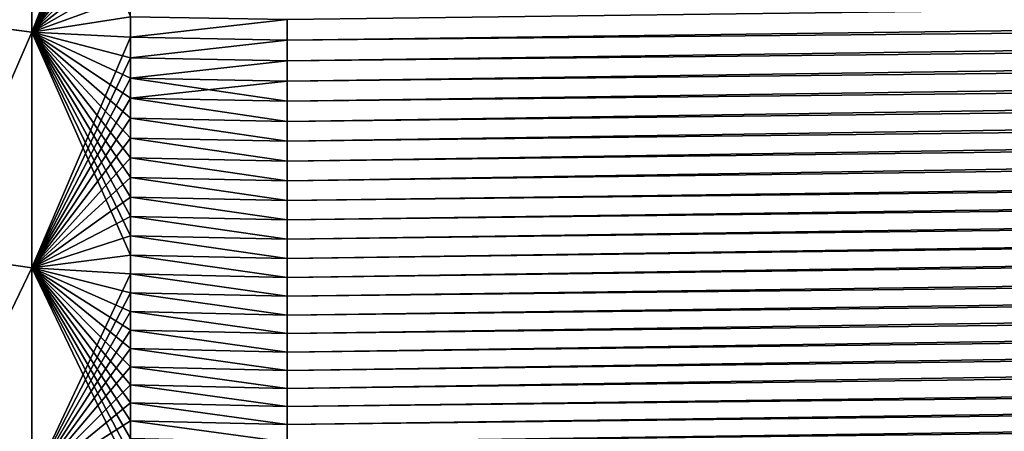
# Model space of a CAD drawing. Header units: metres. Extents: x -2 to 85, y -75 to 96.
# Tile 33 of 256: x 13.247 to 13.627, y -70.678 to -70.52. Entities that reach past the tile are written whole.
import ezdxf

# ---------------------------------------------------------------- set-up
doc = ezdxf.new("R2010")
doc.units = ezdxf.units.M
doc.layers.add('solid_20204500', color=7, linetype='CONTINUOUS')

msp = doc.modelspace()

# ---------------------------------------------------------------- linework, layer by layer
at = {"layer": 'solid_20204500'}
for points in [[(13.350009, -70.527519, -2.842153), (13.350008, -70.519585, -2.847085), (30.022953, -70.309181, -2.623938)], [(13.350009, -70.527519, -2.842153), (30.022953, -70.309181, -2.623938), (30.023191, -70.365562, -2.585778)], [(13.350009, -70.519585, 2.847085), (13.350011, -70.527519, 2.842153), (30.022953, -70.309181, 2.623938)], [(13.350011, -70.527519, 2.842153), (13.350013, -70.5354, 2.837147), (30.022953, -70.309181, 2.623938)], [(13.350013, -70.5354, 2.837147), (13.350014, -70.543243, 2.832067), (30.022953, -70.309181, 2.623938)], [(13.350014, -70.543243, 2.832067), (13.350016, -70.551033, 2.826915), (30.022953, -70.309181, 2.623938)], [(13.350016, -70.551033, 2.826915), (13.350018, -70.558777, 2.821689), (30.022953, -70.309181, 2.623938)], [(13.350018, -70.558777, 2.821689), (13.350019, -70.566467, 2.81639), (30.022953, -70.309181, 2.623938)], [(13.350019, -70.566467, 2.81639), (13.35002, -70.574112, 2.811019), (30.022953, -70.309181, 2.623938)], [(13.35002, -70.574112, 2.811019), (13.350021, -70.581711, 2.805576), (30.022953, -70.309181, 2.623938)], [(13.350021, -70.581711, 2.805576), (30.023191, -70.365562, 2.585778), (30.022953, -70.309181, 2.623938)], [(13.350011, -70.5354, -2.837147), (13.350009, -70.527519, -2.842153), (30.023191, -70.365562, -2.585778)], [(13.350013, -70.543243, -2.832067), (13.350011, -70.5354, -2.837147), (30.023191, -70.365562, -2.585778)], [(13.350015, -70.551033, -2.826915), (13.350013, -70.543243, -2.832067), (30.023191, -70.365562, -2.585778)], [(13.350016, -70.558777, -2.821689), (13.350015, -70.551033, -2.826915), (30.023191, -70.365562, -2.585778)], [(13.350018, -70.566467, -2.81639), (13.350016, -70.558777, -2.821689), (30.023191, -70.365562, -2.585778)], [(13.350019, -70.574112, -2.811019), (13.350018, -70.566467, -2.81639), (30.023191, -70.365562, -2.585778)], [(13.35002, -70.581711, -2.805576), (13.350019, -70.574112, -2.811019), (30.023191, -70.365562, -2.585778)], [(13.350021, -70.589256, -2.800061), (13.35002, -70.581711, -2.805576), (30.023191, -70.365562, -2.585778)], [(13.350021, -70.589256, -2.800061), (30.023191, -70.365562, -2.585778), (30.023302, -70.400726, -2.558983)], [(13.350021, -70.581711, 2.805576), (13.350023, -70.589256, 2.800061), (30.023191, -70.365562, 2.585778)], [(13.350023, -70.589256, 2.800061), (13.350024, -70.596756, 2.794475), (30.023191, -70.365562, 2.585778)], [(13.350024, -70.596756, 2.794475), (13.350025, -70.604195, 2.788819), (30.023191, -70.365562, 2.585778)], [(13.350025, -70.604195, 2.788819), (13.350026, -70.611588, 2.783093), (30.023191, -70.365562, 2.585778)], [(13.350026, -70.611588, 2.783093), (13.350027, -70.618927, 2.777298), (30.023191, -70.365562, 2.585778)], [(13.350027, -70.618927, 2.777298), (30.023302, -70.400726, 2.558982), (30.023191, -70.365562, 2.585778)], [(13.350022, -70.596756, -2.794475), (13.350021, -70.589256, -2.800061), (30.023302, -70.400726, -2.558983)], [(13.350024, -70.604195, -2.788819), (13.350022, -70.596756, -2.794475), (30.023302, -70.400726, -2.558983)], [(13.350025, -70.611588, -2.783093), (13.350024, -70.604195, -2.788819), (30.023302, -70.400726, -2.558983)], [(13.350026, -70.618927, -2.777298), (13.350025, -70.611588, -2.783093), (30.023302, -70.400726, -2.558983)], [(13.350027, -70.626205, -2.771434), (13.350026, -70.618927, -2.777298), (30.023302, -70.400726, -2.558983)], [(13.350027, -70.626205, -2.771434), (30.023302, -70.400726, -2.558983), (30.023394, -70.446877, -2.519831)], [(13.350027, -70.618927, 2.777298), (13.350028, -70.626205, 2.771434), (30.023302, -70.400726, 2.558982)], [(13.350028, -70.626205, 2.771434), (13.350029, -70.633438, 2.765502), (30.023302, -70.400726, 2.558982)], [(13.350029, -70.633438, 2.765502), (13.35003, -70.64061, 2.759502), (30.023302, -70.400726, 2.558982)], [(13.35003, -70.64061, 2.759502), (13.350031, -70.647728, 2.753435), (30.023302, -70.400726, 2.558982)], [(13.350031, -70.654785, 2.747302), (13.350032, -70.661789, 2.741103), (30.023302, -70.400726, 2.558982)], [(13.350031, -70.647728, 2.753435), (13.350031, -70.654785, 2.747302), (30.023302, -70.400726, 2.558982)], [(13.350032, -70.661789, 2.741103), (30.023394, -70.446877, 2.519831), (30.023302, -70.400726, 2.558982)], [(13.214346, -70.422592, 2.883661), (13.214355, -70.519615, 2.830092), (13.251474, -70.426804, 2.8911)], [(13.214343, -70.519585, -2.830107), (13.251473, -70.426804, -2.8911), (13.251466, -70.524361, -2.837182)], [(13.214355, -70.519615, 2.830092), (13.251467, -70.524361, 2.837182), (13.251474, -70.426804, 2.8911)], [(13.251466, -70.524361, -2.837182), (13.251473, -70.426804, -2.8911), (13.289531, -70.518448, -2.845292)], [(13.251474, -70.426804, 2.8911), (13.251467, -70.524361, 2.837182), (13.289531, -70.428444, 2.89449)], [(13.251467, -70.524361, 2.837182), (13.289531, -70.436829, 2.890403), (13.289531, -70.428444, 2.89449)], [(13.251467, -70.524361, 2.837182), (13.289531, -70.445175, 2.886238), (13.289531, -70.436829, 2.890403)], [(13.251467, -70.524361, 2.837182), (13.289531, -70.453484, 2.881995), (13.289531, -70.445175, 2.886238)], [(13.350028, -70.633438, -2.765502), (13.350027, -70.626205, -2.771434), (30.023394, -70.446877, -2.519831)], [(13.350029, -70.64061, -2.759502), (13.350028, -70.633438, -2.765502), (30.023394, -70.446877, -2.519831)], [(13.350029, -70.647728, -2.753435), (13.350029, -70.64061, -2.759502), (30.023394, -70.446877, -2.519831)], [(13.35003, -70.654785, -2.747302), (13.350029, -70.647728, -2.753435), (30.023394, -70.446877, -2.519831)], [(13.350031, -70.661789, -2.741103), (13.35003, -70.654785, -2.747302), (30.023394, -70.446877, -2.519831)], [(13.350031, -70.668732, -2.734839), (30.023394, -70.446877, -2.519831), (30.023418, -70.484291, -2.484294)], [(13.350031, -70.668732, -2.734839), (13.350031, -70.661789, -2.741103), (30.023394, -70.446877, -2.519831)], [(13.350032, -70.661789, 2.741103), (13.350033, -70.668732, 2.734839), (30.023394, -70.446877, 2.519831)], [(13.350033, -70.689209, 2.715661), (13.350034, -70.695915, 2.709141), (30.023394, -70.446877, 2.519831)], [(13.350033, -70.682449, 2.722117), (13.350033, -70.689209, 2.715661), (30.023394, -70.446877, 2.519831)], [(13.350033, -70.675621, 2.72851), (13.350033, -70.682449, 2.722117), (30.023394, -70.446877, 2.519831)], [(13.350033, -70.668732, 2.734839), (13.350033, -70.675621, 2.72851), (30.023394, -70.446877, 2.519831)], [(13.350034, -70.70256, 2.70256), (30.023418, -70.484291, 2.484294), (30.023394, -70.446877, 2.519831)], [(13.350034, -70.695915, 2.709141), (13.350034, -70.70256, 2.70256), (30.023394, -70.446877, 2.519831)], [(13.251467, -70.524361, 2.837182), (13.289531, -70.461754, 2.877674), (13.289531, -70.453484, 2.881995)], [(13.251467, -70.524361, 2.837182), (13.289531, -70.469978, 2.873276), (13.289531, -70.461754, 2.877674)], [(13.251467, -70.524361, 2.837182), (13.289531, -70.478165, 2.868801), (13.289531, -70.469978, 2.873276)], [(13.251467, -70.524361, 2.837182), (13.289531, -70.486313, 2.86425), (13.289531, -70.478165, 2.868801)], [(13.251467, -70.524361, 2.837182), (13.289531, -70.494415, 2.859624), (13.289531, -70.486313, 2.86425)], [(13.350031, -70.675621, -2.72851), (13.350031, -70.668732, -2.734839), (30.023418, -70.484291, -2.484294)], [(13.350032, -70.682449, -2.722117), (13.350031, -70.675621, -2.72851), (30.023418, -70.484291, -2.484294)], [(13.350032, -70.70256, -2.70256), (30.023418, -70.484291, -2.484294), (30.023392, -70.520851, -2.445739)], [(13.350032, -70.689209, -2.715661), (13.350032, -70.682449, -2.722117), (30.023418, -70.484291, -2.484294)], [(13.350032, -70.695915, -2.709141), (13.350032, -70.689209, -2.715661), (30.023418, -70.484291, -2.484294)], [(13.350032, -70.70256, -2.70256), (13.350032, -70.695915, -2.709141), (30.023418, -70.484291, -2.484294)], [(13.350033, -70.73484, 2.668736), (30.023392, -70.520851, 2.445739), (30.023418, -70.484291, 2.484294)], [(13.350033, -70.728508, 2.675621), (13.350033, -70.73484, 2.668736), (30.023418, -70.484291, 2.484294)], [(13.350033, -70.722115, 2.682447), (13.350033, -70.728508, 2.675621), (30.023418, -70.484291, 2.484294)], [(13.350033, -70.71566, 2.689212), (13.350033, -70.722115, 2.682447), (30.023418, -70.484291, 2.484294)], [(13.350034, -70.709145, 2.695917), (13.350033, -70.71566, 2.689212), (30.023418, -70.484291, 2.484294)], [(13.350034, -70.70256, 2.70256), (13.350034, -70.709145, 2.695917), (30.023418, -70.484291, 2.484294)], [(13.251467, -70.524361, 2.837182), (13.289531, -70.502472, 2.854921), (13.289531, -70.494415, 2.859624)], [(13.251467, -70.524361, 2.837182), (13.289531, -70.510483, 2.850144), (13.289531, -70.502472, 2.854921)], [(13.251467, -70.524361, 2.837182), (13.289531, -70.518448, 2.845291), (13.289531, -70.510483, 2.850144)], [(13.214342, -70.609848, -2.766092), (13.214343, -70.519585, -2.830107), (13.251466, -70.524361, -2.837182)], [(13.214355, -70.519615, 2.830092), (13.214358, -70.609871, 2.766082), (13.251467, -70.524361, 2.837182)], [(13.251466, -70.524361, -2.837182), (13.289531, -70.518448, -2.845292), (13.289531, -70.526375, -2.840365)], [(13.251467, -70.524361, 2.837182), (13.289531, -70.526375, 2.840365), (13.289531, -70.518448, 2.845291)], [(13.289531, -70.526375, -2.840365), (13.289531, -70.518448, -2.845292), (13.350008, -70.519585, -2.847085)], [(13.289531, -70.518448, 2.845291), (13.289531, -70.526375, 2.840365), (13.350009, -70.519585, 2.847085)], [(13.289531, -70.526375, -2.840365), (13.350008, -70.519585, -2.847085), (13.350009, -70.527519, -2.842153)], [(13.289531, -70.526375, 2.840365), (13.350011, -70.527519, 2.842153), (13.350009, -70.519585, 2.847085)], [(13.350028, -70.771431, 2.626209), (30.023302, -70.558983, 2.400724), (30.023392, -70.520851, 2.445739)], [(13.350029, -70.765503, 2.633438), (13.350028, -70.771431, 2.626209), (30.023392, -70.520851, 2.445739)], [(13.35003, -70.759499, 2.640611), (13.350029, -70.765503, 2.633438), (30.023392, -70.520851, 2.445739)], [(13.350031, -70.753433, 2.647728), (13.35003, -70.759499, 2.640611), (30.023392, -70.520851, 2.445739)], [(13.350031, -70.741104, -2.661791), (30.023392, -70.520851, -2.445739), (30.023302, -70.558983, -2.400725)], [(13.350031, -70.728508, -2.675621), (13.350032, -70.722115, -2.682447), (30.023392, -70.520851, -2.445739)], [(13.350031, -70.73484, -2.668736), (13.350031, -70.728508, -2.675621), (30.023392, -70.520851, -2.445739)], [(13.350031, -70.741104, -2.661791), (13.350031, -70.73484, -2.668736), (30.023392, -70.520851, -2.445739)], [(13.350031, -70.747299, 2.654788), (13.350031, -70.753433, 2.647728), (30.023392, -70.520851, 2.445739)], [(13.350032, -70.741104, 2.661791), (13.350031, -70.747299, 2.654788), (30.023392, -70.520851, 2.445739)], [(13.350032, -70.709145, -2.695917), (13.350032, -70.70256, -2.70256), (30.023392, -70.520851, -2.445739)], [(13.350032, -70.71566, -2.689212), (13.350032, -70.709145, -2.695917), (30.023392, -70.520851, -2.445739)], [(13.350032, -70.722115, -2.682447), (13.350032, -70.71566, -2.689212), (30.023392, -70.520851, -2.445739)], [(13.350033, -70.73484, 2.668736), (13.350032, -70.741104, 2.661791), (30.023392, -70.520851, 2.445739)], [(13.214342, -70.609848, -2.766092), (13.251466, -70.524361, -2.837182), (13.251463, -70.615265, -2.77268)], [(13.214358, -70.609871, 2.766082), (13.251463, -70.615265, 2.77268), (13.251467, -70.524361, 2.837182)], [(13.251463, -70.615265, -2.77268), (13.251466, -70.524361, -2.837182), (13.289532, -70.610306, -2.781398)], [(13.251467, -70.524361, 2.837182), (13.251463, -70.615265, 2.77268), (13.289531, -70.526375, 2.840365)], [(13.251466, -70.524361, -2.837182), (13.289531, -70.526375, -2.840365), (13.289531, -70.534248, -2.835365)], [(13.251466, -70.524361, -2.837182), (13.289531, -70.534248, -2.835365), (13.289531, -70.542076, -2.830291)], [(13.251466, -70.524361, -2.837182), (13.289531, -70.542076, -2.830291), (13.289531, -70.549858, -2.825144)], [(13.251466, -70.524361, -2.837182), (13.289531, -70.549858, -2.825144), (13.289531, -70.557587, -2.819925)], [(13.251466, -70.524361, -2.837182), (13.289531, -70.557587, -2.819925), (13.289531, -70.565277, -2.814633)], [(13.251466, -70.524361, -2.837182), (13.289531, -70.565277, -2.814633), (13.289531, -70.572906, -2.80927)], [(13.251466, -70.524361, -2.837182), (13.289531, -70.572906, -2.80927), (13.289531, -70.58049, -2.803836)], [(13.251466, -70.524361, -2.837182), (13.289531, -70.58049, -2.803836), (13.289531, -70.58802, -2.798331)], [(13.251466, -70.524361, -2.837182), (13.289531, -70.58802, -2.798331), (13.289531, -70.595505, -2.792756)], [(13.251466, -70.524361, -2.837182), (13.289531, -70.595505, -2.792756), (13.289531, -70.602928, -2.787112)], [(13.251466, -70.524361, -2.837182), (13.289531, -70.602928, -2.787112), (13.289532, -70.610306, -2.781398)], [(13.251463, -70.615265, 2.77268), (13.289531, -70.534248, 2.835364), (13.289531, -70.526375, 2.840365)], [(13.289531, -70.534248, -2.835365), (13.289531, -70.526375, -2.840365), (13.350009, -70.527519, -2.842153)], [(13.289531, -70.526375, 2.840365), (13.289531, -70.534248, 2.835364), (13.350011, -70.527519, 2.842153)], [(13.289531, -70.534248, -2.835365), (13.350009, -70.527519, -2.842153), (13.350011, -70.5354, -2.837147)], [(13.289531, -70.534248, 2.835364), (13.350013, -70.5354, 2.837147), (13.350011, -70.527519, 2.842153)], [(13.251463, -70.615265, 2.77268), (13.289531, -70.542076, 2.830291), (13.289531, -70.534248, 2.835364)], [(13.289531, -70.542076, -2.830291), (13.289531, -70.534248, -2.835365), (13.350011, -70.5354, -2.837147)], [(13.289531, -70.534248, 2.835364), (13.289531, -70.542076, 2.830291), (13.350013, -70.5354, 2.837147)], [(13.289531, -70.542076, -2.830291), (13.350011, -70.5354, -2.837147), (13.350013, -70.543243, -2.832067)], [(13.289531, -70.542076, 2.830291), (13.350014, -70.543243, 2.832067), (13.350013, -70.5354, 2.837147)], [(13.251463, -70.615265, 2.77268), (13.289531, -70.549858, 2.825144), (13.289531, -70.542076, 2.830291)], [(13.289531, -70.542076, -2.830291), (13.350013, -70.543243, -2.832067), (13.350015, -70.551033, -2.826915)], [(13.289531, -70.549858, -2.825144), (13.289531, -70.542076, -2.830291), (13.350015, -70.551033, -2.826915)], [(13.289531, -70.542076, 2.830291), (13.289531, -70.549858, 2.825144), (13.350014, -70.543243, 2.832067)], [(13.289531, -70.549858, 2.825144), (13.350016, -70.551033, 2.826915), (13.350014, -70.543243, 2.832067)], [(13.251463, -70.615265, 2.77268), (13.289531, -70.557594, 2.819924), (13.289531, -70.549858, 2.825144)], [(13.289531, -70.549858, -2.825144), (13.350015, -70.551033, -2.826915), (13.350016, -70.558777, -2.821689)], [(13.289531, -70.557587, -2.819925), (13.289531, -70.549858, -2.825144), (13.350016, -70.558777, -2.821689)], [(13.289531, -70.549858, 2.825144), (13.350018, -70.558777, 2.821689), (13.350016, -70.551033, 2.826915)], [(13.289531, -70.549858, 2.825144), (13.289531, -70.557594, 2.819924), (13.350018, -70.558777, 2.821689)], [(13.251463, -70.615265, 2.77268), (13.289531, -70.565277, 2.814633), (13.289531, -70.557594, 2.819924)], [(13.289531, -70.557587, -2.819925), (13.350016, -70.558777, -2.821689), (13.350018, -70.566467, -2.81639)], [(13.289531, -70.565277, -2.814633), (13.289531, -70.557587, -2.819925), (13.350018, -70.566467, -2.81639)], [(13.289531, -70.557594, 2.819924), (13.350019, -70.566467, 2.81639), (13.350018, -70.558777, 2.821689)], [(13.289531, -70.557594, 2.819924), (13.289531, -70.565277, 2.814633), (13.350019, -70.566467, 2.81639)], [(13.350023, -70.800064, 2.589257), (30.023188, -70.586678, 2.364325), (30.023302, -70.558983, 2.400724)], [(13.350024, -70.794472, 2.596753), (13.350023, -70.800064, 2.589257), (30.023302, -70.558983, 2.400724)], [(13.350025, -70.788818, 2.604197), (13.350024, -70.794472, 2.596753), (30.023302, -70.558983, 2.400724)], [(13.350026, -70.783096, 2.611588), (13.350025, -70.788818, 2.604197), (30.023302, -70.558983, 2.400724)], [(13.350026, -70.777298, -2.618925), (30.023302, -70.558983, -2.400725), (30.023188, -70.586678, -2.364325)], [(13.350026, -70.777298, -2.618925), (13.350027, -70.771431, -2.626209), (30.023302, -70.558983, -2.400725)], [(13.350027, -70.777298, 2.618925), (13.350026, -70.783096, 2.611588), (30.023302, -70.558983, 2.400724)], [(13.350027, -70.771431, -2.626209), (13.350028, -70.765503, -2.633438), (30.023302, -70.558983, -2.400725)], [(13.350028, -70.771431, 2.626209), (13.350027, -70.777298, 2.618925), (30.023302, -70.558983, 2.400724)], [(13.350028, -70.765503, -2.633438), (13.350029, -70.759499, -2.640611), (30.023302, -70.558983, -2.400725)], [(13.350029, -70.753433, -2.647728), (13.35003, -70.747299, -2.654788), (30.023302, -70.558983, -2.400725)], [(13.350029, -70.759499, -2.640611), (13.350029, -70.753433, -2.647728), (30.023302, -70.558983, -2.400725)], [(13.35003, -70.747299, -2.654788), (13.350031, -70.741104, -2.661791), (30.023302, -70.558983, -2.400725)], [(13.251463, -70.615265, 2.77268), (13.289531, -70.572906, 2.80927), (13.289531, -70.565277, 2.814633)], [(13.289531, -70.565277, -2.814633), (13.350018, -70.566467, -2.81639), (13.350019, -70.574112, -2.811019)], [(13.289531, -70.572906, -2.80927), (13.289531, -70.565277, -2.814633), (13.350019, -70.574112, -2.811019)], [(13.289531, -70.565277, 2.814633), (13.35002, -70.574112, 2.811019), (13.350019, -70.566467, 2.81639)], [(13.289531, -70.565277, 2.814633), (13.289531, -70.572906, 2.80927), (13.35002, -70.574112, 2.811019)], [(13.251463, -70.615265, 2.77268), (13.289531, -70.58049, 2.803836), (13.289531, -70.572906, 2.80927)], [(13.289531, -70.572906, -2.80927), (13.350019, -70.574112, -2.811019), (13.35002, -70.581711, -2.805576)], [(13.289531, -70.58049, -2.803836), (13.289531, -70.572906, -2.80927), (13.35002, -70.581711, -2.805576)], [(13.289531, -70.572906, 2.80927), (13.350021, -70.581711, 2.805576), (13.35002, -70.574112, 2.811019)], [(13.289531, -70.572906, 2.80927), (13.289531, -70.58049, 2.803836), (13.350021, -70.581711, 2.805576)], [(13.251463, -70.615265, 2.77268), (13.289531, -70.58802, 2.798331), (13.289531, -70.58049, 2.803836)], [(13.289531, -70.58049, -2.803836), (13.35002, -70.581711, -2.805576), (13.350021, -70.589256, -2.800061)], [(13.289531, -70.58802, -2.798331), (13.289531, -70.58049, -2.803836), (13.350021, -70.589256, -2.800061)], [(13.289531, -70.58049, 2.803836), (13.350023, -70.589256, 2.800061), (13.350021, -70.581711, 2.805576)], [(13.289531, -70.58049, 2.803836), (13.289531, -70.58802, 2.798331), (13.350023, -70.589256, 2.800061)], [(13.251463, -70.615265, 2.77268), (13.289531, -70.595505, 2.792756), (13.289531, -70.58802, 2.798331)], [(13.289531, -70.58802, -2.798331), (13.350021, -70.589256, -2.800061), (13.350022, -70.596756, -2.794475)], [(13.289531, -70.595505, -2.792756), (13.289531, -70.58802, -2.798331), (13.350022, -70.596756, -2.794475)], [(13.289531, -70.58802, 2.798331), (13.350024, -70.596756, 2.794475), (13.350023, -70.589256, 2.800061)], [(13.289531, -70.58802, 2.798331), (13.289531, -70.595505, 2.792756), (13.350024, -70.596756, 2.794475)], [(13.350011, -70.842155, 2.527518), (30.022953, -70.62394, 2.309185), (30.023188, -70.586678, 2.364325)], [(13.350013, -70.837151, 2.535402), (13.350011, -70.842155, 2.527518), (30.023188, -70.586678, 2.364325)], [(13.350014, -70.832069, 2.54324), (13.350013, -70.837151, 2.535402), (30.023188, -70.586678, 2.364325)], [(13.350016, -70.826912, 2.551031), (13.350014, -70.832069, 2.54324), (30.023188, -70.586678, 2.364325)], [(13.350018, -70.821686, 2.558774), (13.350016, -70.826912, 2.551031), (30.023188, -70.586678, 2.364325)], [(13.350019, -70.816391, 2.566468), (13.350018, -70.821686, 2.558774), (30.023188, -70.586678, 2.364325)], [(13.35002, -70.81102, 2.574114), (13.350019, -70.816391, 2.566468), (30.023188, -70.586678, 2.364325)], [(13.35002, -70.805573, -2.581711), (30.023188, -70.586678, -2.364325), (30.022953, -70.62394, -2.309186)], [(13.35002, -70.805573, -2.581711), (13.350021, -70.800064, -2.589257), (30.023188, -70.586678, -2.364325)], [(13.350021, -70.805573, 2.581711), (13.35002, -70.81102, 2.574114), (30.023188, -70.586678, 2.364325)], [(13.350021, -70.800064, -2.589257), (13.350022, -70.794472, -2.596753), (30.023188, -70.586678, -2.364325)], [(13.350023, -70.800064, 2.589257), (13.350021, -70.805573, 2.581711), (30.023188, -70.586678, 2.364325)], [(13.350022, -70.794472, -2.596753), (13.350024, -70.788818, -2.604197), (30.023188, -70.586678, -2.364325)], [(13.350024, -70.788818, -2.604197), (13.350025, -70.783096, -2.611588), (30.023188, -70.586678, -2.364325)], [(13.350025, -70.783096, -2.611588), (13.350026, -70.777298, -2.618925), (30.023188, -70.586678, -2.364325)], [(13.251463, -70.615265, 2.77268), (13.289531, -70.602928, 2.787112), (13.289531, -70.595505, 2.792756)], [(13.289531, -70.595505, -2.792756), (13.350022, -70.596756, -2.794475), (13.350024, -70.604195, -2.788819)], [(13.289531, -70.602928, -2.787112), (13.289531, -70.595505, -2.792756), (13.350024, -70.604195, -2.788819)], [(13.289531, -70.595505, 2.792756), (13.350025, -70.604195, 2.788819), (13.350024, -70.596756, 2.794475)], [(13.289531, -70.595505, 2.792756), (13.289531, -70.602928, 2.787112), (13.350025, -70.604195, 2.788819)], [(13.251463, -70.615265, 2.77268), (13.289532, -70.610306, 2.781398), (13.289531, -70.602928, 2.787112)], [(13.289531, -70.602928, -2.787112), (13.350024, -70.604195, -2.788819), (13.350025, -70.611588, -2.783093)], [(13.289532, -70.610306, -2.781398), (13.289531, -70.602928, -2.787112), (13.350025, -70.611588, -2.783093)], [(13.289531, -70.602928, 2.787112), (13.350026, -70.611588, 2.783093), (13.350025, -70.604195, 2.788819)], [(13.289531, -70.602928, 2.787112), (13.289532, -70.610306, 2.781398), (13.350026, -70.611588, 2.783093)], [(13.214345, -70.692253, -2.692471), (13.214342, -70.609848, -2.766092), (13.251463, -70.615265, -2.77268)], [(13.214358, -70.609871, 2.766082), (13.214362, -70.692268, 2.692465), (13.251463, -70.615265, 2.77268)], [(13.251463, -70.615265, -2.77268), (13.289532, -70.610306, -2.781398), (13.289532, -70.617622, -2.775615)], [(13.251463, -70.615265, 2.77268), (13.289532, -70.617622, 2.775615), (13.289532, -70.610306, 2.781398)], [(13.289532, -70.610306, -2.781398), (13.350025, -70.611588, -2.783093), (13.350026, -70.618927, -2.777298)], [(13.289532, -70.617622, -2.775615), (13.289532, -70.610306, -2.781398), (13.350026, -70.618927, -2.777298)], [(13.289532, -70.610306, 2.781398), (13.350027, -70.618927, 2.777298), (13.350026, -70.611588, 2.783093)], [(13.289532, -70.610306, 2.781398), (13.289532, -70.617622, 2.775615), (13.350027, -70.618927, 2.777298)], [(13.214345, -70.692253, -2.692471), (13.251463, -70.615265, -2.77268), (13.251463, -70.69838, -2.698406)], [(13.214362, -70.692268, 2.692465), (13.251464, -70.69838, 2.698406), (13.251463, -70.615265, 2.77268)], [(13.251463, -70.615265, -2.77268), (13.289532, -70.617622, -2.775615), (13.289532, -70.624893, -2.769764)], [(13.251463, -70.615265, -2.77268), (13.289532, -70.624893, -2.769764), (13.289532, -70.632103, -2.763846)], [(13.251463, -70.615265, -2.77268), (13.289532, -70.632103, -2.763846), (13.289532, -70.639259, -2.75786)], [(13.251463, -70.615265, -2.77268), (13.289532, -70.639259, -2.75786), (13.289532, -70.646362, -2.751808)], [(13.251463, -70.615265, -2.77268), (13.289532, -70.646362, -2.751808), (13.289532, -70.653404, -2.74569)], [(13.251463, -70.615265, -2.77268), (13.289532, -70.653404, -2.74569), (13.289532, -70.660385, -2.739506)], [(13.251463, -70.615265, -2.77268), (13.289532, -70.660385, -2.739506), (13.289532, -70.667313, -2.733257)], [(13.251463, -70.615265, -2.77268), (13.289532, -70.667313, -2.733257), (13.289532, -70.674179, -2.726943)], [(13.251463, -70.615265, -2.77268), (13.289532, -70.674179, -2.726943), (13.289532, -70.680992, -2.720566)], [(13.251463, -70.615265, -2.77268), (13.289532, -70.680992, -2.720566), (13.289532, -70.687737, -2.714125)], [(13.251463, -70.615265, -2.77268), (13.289532, -70.687737, -2.714125), (13.289532, -70.694427, -2.707621)], [(13.251463, -70.69838, -2.698406), (13.251463, -70.615265, -2.77268), (13.289532, -70.694427, -2.707621)], [(13.251463, -70.615265, 2.77268), (13.251464, -70.69838, 2.698406), (13.289532, -70.617622, 2.775615)], [(13.251464, -70.69838, 2.698406), (13.289532, -70.624893, 2.769764), (13.289532, -70.617622, 2.775615)], [(13.289532, -70.617622, -2.775615), (13.350026, -70.618927, -2.777298), (13.350027, -70.626205, -2.771434)], [(13.289532, -70.624893, -2.769764), (13.289532, -70.617622, -2.775615), (13.350027, -70.626205, -2.771434)], [(13.289532, -70.617622, 2.775615), (13.350028, -70.626205, 2.771434), (13.350027, -70.618927, 2.777298)], [(13.289532, -70.617622, 2.775615), (13.289532, -70.624893, 2.769764), (13.350028, -70.626205, 2.771434)], [(13.251464, -70.69838, 2.698406), (13.289532, -70.632103, 2.763846), (13.289532, -70.624893, 2.769764)], [(13.289532, -70.624893, -2.769764), (13.350027, -70.626205, -2.771434), (13.350028, -70.633438, -2.765502)], [(13.289532, -70.632103, -2.763846), (13.289532, -70.624893, -2.769764), (13.350028, -70.633438, -2.765502)], [(13.289532, -70.624893, 2.769764), (13.350029, -70.633438, 2.765502), (13.350028, -70.626205, 2.771434)], [(13.289532, -70.624893, 2.769764), (13.289532, -70.632103, 2.763846), (13.350029, -70.633438, 2.765502)], [(13.350003, -70.861435, 2.49552), (30.022783, -70.643669, 2.276404), (30.022953, -70.62394, 2.309185)], [(13.350005, -70.856728, 2.503587), (13.350003, -70.861435, 2.49552), (30.022953, -70.62394, 2.309185)], [(13.350007, -70.851944, 2.51161), (13.350005, -70.856728, 2.503587), (30.022953, -70.62394, 2.309185)], [(13.350009, -70.847084, 2.519587), (13.350007, -70.851944, 2.51161), (30.022953, -70.62394, 2.309185)], [(13.350008, -70.847084, -2.519587), (30.022953, -70.62394, -2.309186), (30.022783, -70.643669, -2.276404)], [(13.350008, -70.847084, -2.519587), (13.350009, -70.842155, -2.527518), (30.022953, -70.62394, -2.309186)], [(13.350009, -70.842155, -2.527518), (13.350011, -70.837151, -2.535402), (30.022953, -70.62394, -2.309186)], [(13.350011, -70.842155, 2.527518), (13.350009, -70.847084, 2.519587), (30.022953, -70.62394, 2.309185)], [(13.350011, -70.837151, -2.535402), (13.350013, -70.832069, -2.54324), (30.022953, -70.62394, -2.309186)], [(13.350013, -70.832069, -2.54324), (13.350015, -70.826912, -2.551031), (30.022953, -70.62394, -2.309186)], [(13.350015, -70.826912, -2.551031), (13.350016, -70.821686, -2.558774), (30.022953, -70.62394, -2.309186)], [(13.350016, -70.821686, -2.558774), (13.350018, -70.816391, -2.566468), (30.022953, -70.62394, -2.309186)], [(13.350018, -70.816391, -2.566468), (13.350019, -70.81102, -2.574114), (30.022953, -70.62394, -2.309186)], [(13.350019, -70.81102, -2.574114), (13.35002, -70.805573, -2.581711), (30.022953, -70.62394, -2.309186)], [(13.251464, -70.69838, 2.698406), (13.289532, -70.639259, 2.75786), (13.289532, -70.632103, 2.763846)], [(13.289532, -70.632103, -2.763846), (13.350028, -70.633438, -2.765502), (13.350029, -70.64061, -2.759502)], [(13.289532, -70.639259, -2.75786), (13.289532, -70.632103, -2.763846), (13.350029, -70.64061, -2.759502)], [(13.289532, -70.632103, 2.763846), (13.35003, -70.64061, 2.759502), (13.350029, -70.633438, 2.765502)], [(13.289532, -70.632103, 2.763846), (13.289532, -70.639259, 2.75786), (13.35003, -70.64061, 2.759502)], [(13.251464, -70.69838, 2.698406), (13.289532, -70.646362, 2.751808), (13.289532, -70.639259, 2.75786)], [(13.289532, -70.639259, -2.75786), (13.350029, -70.64061, -2.759502), (13.350029, -70.647728, -2.753435)], [(13.289532, -70.646362, -2.751808), (13.289532, -70.639259, -2.75786), (13.350029, -70.647728, -2.753435)], [(13.289532, -70.639259, 2.75786), (13.350031, -70.647728, 2.753435), (13.35003, -70.64061, 2.759502)], [(13.289532, -70.639259, 2.75786), (13.289532, -70.646362, 2.751808), (13.350031, -70.647728, 2.753435)], [(13.349988, -70.89637, 2.429424), (30.022377, -70.678314, 2.210767), (30.022783, -70.643669, 2.276404)], [(13.34999, -70.892273, 2.437833), (13.349988, -70.89637, 2.429424), (30.022783, -70.643669, 2.276404)], [(13.349992, -70.8881, 2.446201), (13.34999, -70.892273, 2.437833), (30.022783, -70.643669, 2.276404)], [(13.349994, -70.883842, 2.454528), (13.349992, -70.8881, 2.446201), (30.022783, -70.643669, 2.276404)], [(13.349996, -70.879517, 2.462812), (13.349994, -70.883842, 2.454528), (30.022783, -70.643669, 2.276404)], [(13.349998, -70.875107, 2.471054), (13.349996, -70.879517, 2.462812), (30.022783, -70.643669, 2.276404)], [(13.349999, -70.870628, 2.479253), (13.349998, -70.875107, 2.471054), (30.022783, -70.643669, 2.276404)], [(13.350001, -70.866066, 2.487409), (13.349999, -70.870628, 2.479253), (30.022783, -70.643669, 2.276404)], [(13.35, -70.866066, -2.487409), (30.022783, -70.643669, -2.276404), (30.022377, -70.678314, -2.210768)], [(13.35, -70.866066, -2.487409), (13.350002, -70.861435, -2.49552), (30.022783, -70.643669, -2.276404)], [(13.350003, -70.861435, 2.49552), (13.350001, -70.866066, 2.487409), (30.022783, -70.643669, 2.276404)], [(13.350002, -70.861435, -2.49552), (13.350004, -70.856728, -2.503587), (30.022783, -70.643669, -2.276404)], [(13.350004, -70.856728, -2.503587), (13.350006, -70.851944, -2.51161), (30.022783, -70.643669, -2.276404)], [(13.350006, -70.851944, -2.51161), (13.350008, -70.847084, -2.519587), (30.022783, -70.643669, -2.276404)], [(13.251464, -70.69838, 2.698406), (13.289532, -70.653404, 2.74569), (13.289532, -70.646362, 2.751808)], [(13.289532, -70.646362, -2.751808), (13.350029, -70.647728, -2.753435), (13.35003, -70.654785, -2.747302)], [(13.289532, -70.653404, -2.74569), (13.289532, -70.646362, -2.751808), (13.35003, -70.654785, -2.747302)], [(13.289532, -70.646362, 2.751808), (13.350031, -70.654785, 2.747302), (13.350031, -70.647728, 2.753435)], [(13.289532, -70.646362, 2.751808), (13.289532, -70.653404, 2.74569), (13.350031, -70.654785, 2.747302)], [(13.251464, -70.69838, 2.698406), (13.289532, -70.660385, 2.739506), (13.289532, -70.653404, 2.74569)], [(13.289532, -70.653404, -2.74569), (13.35003, -70.654785, -2.747302), (13.350031, -70.661789, -2.741103)], [(13.289532, -70.660385, -2.739506), (13.289532, -70.653404, -2.74569), (13.350031, -70.661789, -2.741103)], [(13.289532, -70.653404, 2.74569), (13.350032, -70.661789, 2.741103), (13.350031, -70.654785, 2.747302)], [(13.289532, -70.653404, 2.74569), (13.289532, -70.660385, 2.739506), (13.350032, -70.661789, 2.741103)], [(13.251464, -70.69838, 2.698406), (13.289532, -70.667313, 2.733257), (13.289532, -70.660385, 2.739506)], [(13.289532, -70.660385, -2.739506), (13.350031, -70.661789, -2.741103), (13.350031, -70.668732, -2.734839)], [(13.289532, -70.667313, -2.733257), (13.289532, -70.660385, -2.739506), (13.350031, -70.668732, -2.734839)], [(13.289532, -70.660385, 2.739506), (13.350033, -70.668732, 2.734839), (13.350032, -70.661789, 2.741103)], [(13.289532, -70.660385, 2.739506), (13.289532, -70.667313, 2.733257), (13.350033, -70.668732, 2.734839)], [(13.251464, -70.69838, 2.698406), (13.289532, -70.674179, 2.726943), (13.289532, -70.667313, 2.733257)], [(13.289532, -70.667313, -2.733257), (13.350031, -70.668732, -2.734839), (13.350031, -70.675621, -2.72851)], [(13.289532, -70.674179, -2.726943), (13.289532, -70.667313, -2.733257), (13.350031, -70.675621, -2.72851)], [(13.289532, -70.667313, 2.733257), (13.350033, -70.675621, 2.72851), (13.350033, -70.668732, 2.734839)], [(13.289532, -70.667313, 2.733257), (13.289532, -70.674179, 2.726943), (13.350033, -70.675621, 2.72851)], [(13.251464, -70.69838, 2.698406), (13.289532, -70.680992, 2.720566), (13.289532, -70.674179, 2.726943)], [(13.289532, -70.674179, -2.726943), (13.350031, -70.675621, -2.72851), (13.350032, -70.682449, -2.722117)], [(13.289532, -70.680992, -2.720566), (13.289532, -70.674179, -2.726943), (13.350032, -70.682449, -2.722117)], [(13.289532, -70.674179, 2.726943), (13.350033, -70.682449, 2.722117), (13.350033, -70.675621, 2.72851)], [(13.289532, -70.674179, 2.726943), (13.289532, -70.680992, 2.720566), (13.350033, -70.682449, 2.722117)]]:
    msp.add_3dface(points, dxfattribs=at)

doc.saveas('drawing.dxf')
